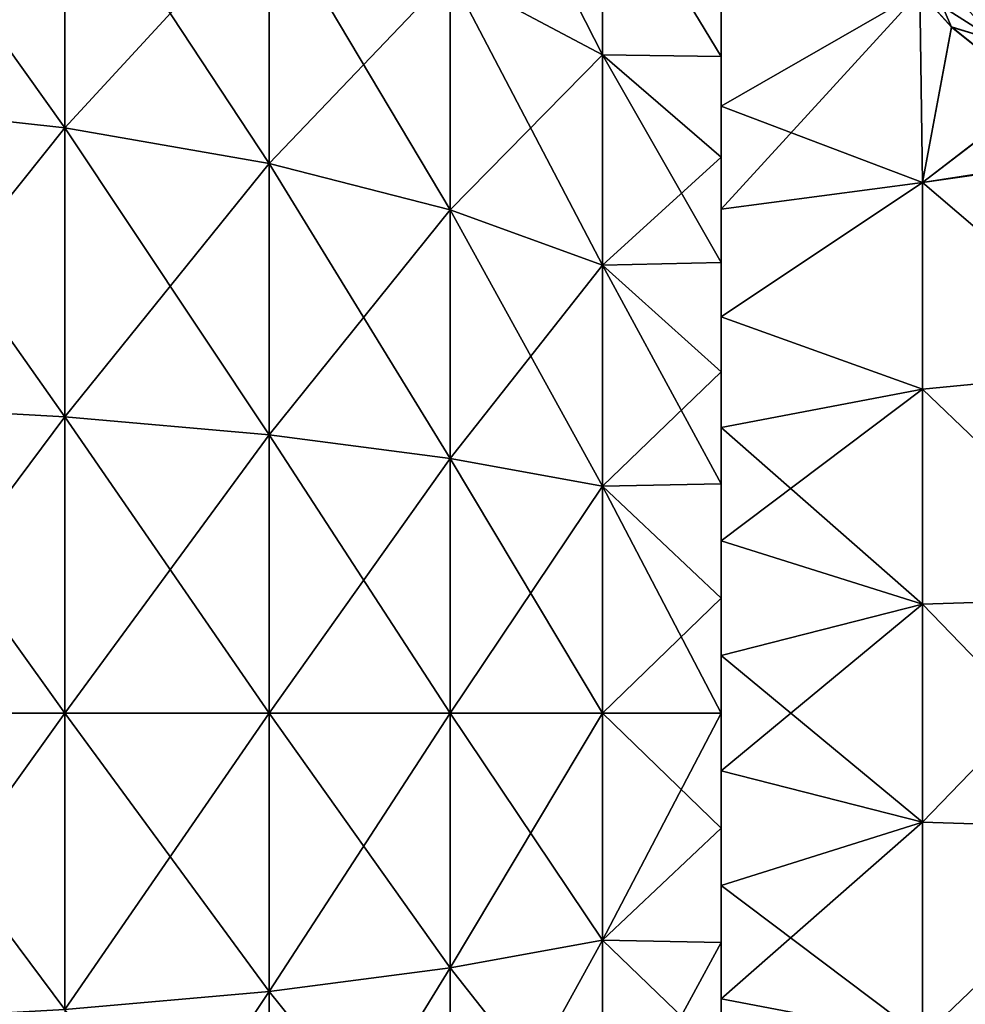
# Model space of a CAD drawing. Header units: millimetres. Extents: x -139 to 139, y -32 to 1264.
# Tile 108 of 256: x 110 to 120, y -3 to 7. Entities that reach past the tile are written whole.
import ezdxf

# ---------------------------------------------------------------- set-up
doc = ezdxf.new("R2010")
doc.units = ezdxf.units.MM
doc.header["$LTSCALE"] = 26.699852
for name, color, linetype in [('115', 7, 'CONTINUOUS'), ('118', 7, 'CONTINUOUS'), ('46', 7, 'CONTINUOUS'), ('50', 7, 'CONTINUOUS'), ('60', 7, 'CONTINUOUS'), ('63', 7, 'CONTINUOUS')]:
    doc.layers.add(name, color=color, linetype=linetype)

msp = doc.modelspace()

# ---------------------------------------------------------------- linework, layer by layer
at = {"layer": '115', "color": 7, "linetype": 'CONTINUOUS', "true_color": 0xa2afbf}
for points in [[(120.563, 7.01, -12.676), (119.772, 7.516, -11.972), (119.797, 7.86, -11.8), (120.563, 7.01, -12.676)], [(120.39, 7.508, -12.424), (120.563, 7.01, -12.676), (119.797, 7.86, -11.8), (120.39, 7.508, -12.424)], [(120.101, 7.151, -12.358), (119.772, 7.516, -11.972), (120.563, 7.01, -12.676), (120.101, 7.151, -12.358)], [(120.987, 6.443, -13.116), (120.101, 7.151, -12.358), (120.563, 7.01, -12.676), (120.987, 6.443, -13.116)]]:
    msp.add_3dface(points, dxfattribs=at)
at = {"layer": '118', "color": 7, "linetype": 'CONTINUOUS', "true_color": 0xa2afbf}
for points in [[(119.772, 7.517, 11.972), (120.103, 7.149, 12.359), (119.797, 7.86, 11.8), (119.772, 7.517, 11.972)], [(119.797, 7.86, 11.8), (120.103, 7.149, 12.359), (120.563, 7.01, 12.676), (119.797, 7.86, 11.8)], [(120.391, 7.506, 12.426), (119.797, 7.86, 11.8), (120.563, 7.01, 12.676), (120.391, 7.506, 12.426)], [(120.103, 7.149, 12.359), (120.991, 6.441, 13.118), (120.563, 7.01, 12.676), (120.103, 7.149, 12.359)]]:
    msp.add_3dface(points, dxfattribs=at)
at = {"layer": '46', "color": 7, "linetype": 'CONTINUOUS', "true_color": 0xa2afbf}
for points in [[(108.556, 6.352, 19.548), (110.862, 8.96, 17.586), (108.556, 9.331, 18.314), (108.556, 6.352, 19.548)], [(110.862, 6.099, 18.771), (110.862, 8.96, 17.586), (108.556, 6.352, 19.548), (110.862, 6.099, 18.771)], [(110.862, 6.099, 18.771), (112.991, 8.413, 16.511), (110.862, 8.96, 17.586), (110.862, 6.099, 18.771)], [(116.464, 6.859, 13.462), (116.464, 8.881, 12.223), (114.878, 7.705, 15.122), (116.464, 6.859, 13.462)], [(116.464, 8.881, 12.223), (116.464, 6.859, 13.462), (117.7, 6.844, 11.053), (116.464, 8.881, 12.223)], [(117.7, 7.834, 10.374), (116.464, 8.881, 12.223), (117.7, 6.844, 11.053), (117.7, 7.834, 10.374)], [(112.991, 5.726, 17.623), (112.991, 8.413, 16.511), (110.862, 6.099, 18.771), (112.991, 5.726, 17.623)], [(112.991, 5.726, 17.623), (114.878, 7.705, 15.122), (112.991, 8.413, 16.511), (112.991, 5.726, 17.623)], [(114.878, 5.245, 16.141), (114.878, 7.705, 15.122), (112.991, 5.726, 17.623), (114.878, 5.245, 16.141)], [(114.878, 5.245, 16.141), (116.464, 6.859, 13.462), (114.878, 7.705, 15.122), (114.878, 5.245, 16.141)], [(116.464, 4.669, 14.369), (116.464, 6.859, 13.462), (114.878, 5.245, 16.141), (116.464, 4.669, 14.369)], [(116.464, 6.859, 13.462), (116.464, 4.669, 14.369), (117.7, 5.795, 11.637), (116.464, 6.859, 13.462)], [(117.7, 6.844, 11.053), (116.464, 6.859, 13.462), (117.7, 5.795, 11.637), (117.7, 6.844, 11.053)], [(108.556, 3.215, 20.301), (110.862, 6.099, 18.771), (108.556, 6.352, 19.548), (108.556, 3.215, 20.301)], [(110.862, 3.088, 19.494), (110.862, 6.099, 18.771), (108.556, 3.215, 20.301), (110.862, 3.088, 19.494)], [(110.862, 3.088, 19.494), (112.991, 5.726, 17.623), (110.862, 6.099, 18.771), (110.862, 3.088, 19.494)], [(117.7, 5.795, 11.637), (116.464, 4.669, 14.369), (117.7, 4.696, 12.122), (117.7, 5.795, 11.637)], [(112.991, 2.899, 18.302), (112.991, 5.726, 17.623), (110.862, 3.088, 19.494), (112.991, 2.899, 18.302)], [(112.991, 2.899, 18.302), (114.878, 5.245, 16.141), (112.991, 5.726, 17.623), (112.991, 2.899, 18.302)], [(114.878, 2.655, 16.763), (114.878, 5.245, 16.141), (112.991, 2.899, 18.302), (114.878, 2.655, 16.763)], [(114.878, 2.655, 16.763), (116.464, 4.669, 14.369), (114.878, 5.245, 16.141), (114.878, 2.655, 16.763)], [(116.464, 2.364, 14.923), (116.464, 4.669, 14.369), (114.878, 2.655, 16.763), (116.464, 2.364, 14.923)], [(117.7, 4.696, 12.122), (116.464, 4.669, 14.369), (117.7, 3.558, 12.504), (117.7, 4.696, 12.122)], [(116.464, 4.669, 14.369), (116.464, 2.364, 14.923), (117.7, 3.558, 12.504), (116.464, 4.669, 14.369)], [(117.7, 3.558, 12.504), (116.464, 2.364, 14.923), (117.7, 2.389, 12.779), (117.7, 3.558, 12.504)], [(108.556, 0, 20.554), (110.862, 3.088, 19.494), (108.556, 3.215, 20.301), (108.556, 0, 20.554)], [(110.862, 0, 19.737), (110.862, 3.088, 19.494), (108.556, 0, 20.554), (110.862, 0, 19.737)], [(110.862, 0, 19.737), (112.991, 2.899, 18.302), (110.862, 3.088, 19.494), (110.862, 0, 19.737)], [(112.991, 0, 18.53), (112.991, 2.899, 18.302), (110.862, 0, 19.737), (112.991, 0, 18.53)], [(112.991, 0, 18.53), (114.878, 2.655, 16.763), (112.991, 2.899, 18.302), (112.991, 0, 18.53)], [(114.878, 0, 16.972), (114.878, 2.655, 16.763), (112.991, 0, 18.53), (114.878, 0, 16.972)], [(114.878, 0, 16.972), (116.464, 2.364, 14.923), (114.878, 2.655, 16.763), (114.878, 0, 16.972)], [(116.464, 0, 15.109), (116.464, 2.364, 14.923), (114.878, 0, 16.972), (116.464, 0, 15.109)], [(117.7, 2.389, 12.779), (116.464, 2.364, 14.923), (117.7, 1.199, 12.945), (117.7, 2.389, 12.779)], [(116.464, 2.364, 14.923), (116.464, 0, 15.109), (117.7, 1.199, 12.945), (116.464, 2.364, 14.923)], [(117.7, 1.199, 12.945), (116.464, 0, 15.109), (117.7, 0, 13), (117.7, 1.199, 12.945)], [(110.862, -3.088, 19.494), (110.862, 0, 19.737), (108.556, -3.215, 20.301), (110.862, -3.088, 19.494)], [(108.556, -3.215, 20.301), (110.862, 0, 19.737), (108.556, 0, 20.554), (108.556, -3.215, 20.301)], [(112.991, -2.899, 18.302), (112.991, 0, 18.53), (110.862, -3.088, 19.494), (112.991, -2.899, 18.302)], [(110.862, -3.088, 19.494), (112.991, 0, 18.53), (110.862, 0, 19.737), (110.862, -3.088, 19.494)], [(114.878, -2.655, 16.763), (114.878, 0, 16.972), (112.991, -2.899, 18.302), (114.878, -2.655, 16.763)], [(112.991, -2.899, 18.302), (114.878, 0, 16.972), (112.991, 0, 18.53), (112.991, -2.899, 18.302)], [(116.464, -2.364, 14.923), (116.464, 0, 15.109), (114.878, -2.655, 16.763), (116.464, -2.364, 14.923)], [(114.878, -2.655, 16.763), (116.464, 0, 15.109), (114.878, 0, 16.972), (114.878, -2.655, 16.763)], [(116.464, 0, 15.109), (116.464, -2.364, 14.923), (117.7, 0, 13), (116.464, 0, 15.109)], [(117.7, 0, 13), (116.464, -2.364, 14.923), (117.7, -1.199, 12.945), (117.7, 0, 13)], [(117.7, -1.199, 12.945), (116.464, -2.364, 14.923), (117.7, -2.389, 12.779), (117.7, -1.199, 12.945)], [(116.464, -4.669, 14.369), (116.464, -2.364, 14.923), (114.878, -5.245, 16.141), (116.464, -4.669, 14.369)], [(114.878, -5.245, 16.141), (116.464, -2.364, 14.923), (114.878, -2.655, 16.763), (114.878, -5.245, 16.141)], [(116.464, -2.364, 14.923), (116.464, -4.669, 14.369), (117.7, -2.389, 12.779), (116.464, -2.364, 14.923)], [(117.7, -2.389, 12.779), (116.464, -4.669, 14.369), (117.7, -3.558, 12.504), (117.7, -2.389, 12.779)], [(114.878, -5.245, 16.141), (114.878, -2.655, 16.763), (112.991, -5.726, 17.623), (114.878, -5.245, 16.141)], [(112.991, -5.726, 17.623), (114.878, -2.655, 16.763), (112.991, -2.899, 18.302), (112.991, -5.726, 17.623)], [(112.991, -5.726, 17.623), (112.991, -2.899, 18.302), (110.862, -6.099, 18.771), (112.991, -5.726, 17.623)], [(110.862, -6.099, 18.771), (112.991, -2.899, 18.302), (110.862, -3.088, 19.494), (110.862, -6.099, 18.771)]]:
    msp.add_3dface(points, dxfattribs=at)
at = {"layer": '50', "color": 7, "linetype": 'CONTINUOUS', "true_color": 0xa2afbf}
for points in [[(114.878, 7.705, -15.122), (114.878, 9.976, -13.731), (116.464, 6.859, -13.462), (114.878, 7.705, -15.122)], [(116.464, 6.859, -13.462), (114.878, 9.976, -13.731), (116.464, 8.881, -12.223), (116.464, 6.859, -13.462)], [(108.556, 6.352, -19.548), (108.556, 9.331, -18.314), (110.862, 6.099, -18.771), (108.556, 6.352, -19.548)], [(110.862, 6.099, -18.771), (108.556, 9.331, -18.314), (110.862, 8.96, -17.586), (110.862, 6.099, -18.771)], [(110.862, 6.099, -18.771), (110.862, 8.96, -17.586), (112.991, 5.726, -17.623), (110.862, 6.099, -18.771)], [(112.991, 5.726, -17.623), (110.862, 8.96, -17.586), (112.991, 8.413, -16.511), (112.991, 5.726, -17.623)], [(116.464, 6.859, -13.462), (116.464, 8.881, -12.223), (117.7, 6.844, -11.053), (116.464, 6.859, -13.462)], [(117.7, 6.844, -11.053), (116.464, 8.881, -12.223), (117.7, 7.834, -10.374), (117.7, 6.844, -11.053)], [(112.991, 5.726, -17.623), (112.991, 8.413, -16.511), (114.878, 5.245, -16.141), (112.991, 5.726, -17.623)], [(114.878, 5.245, -16.141), (112.991, 8.413, -16.511), (114.878, 7.705, -15.122), (114.878, 5.245, -16.141)], [(114.878, 5.245, -16.141), (114.878, 7.705, -15.122), (116.464, 4.669, -14.369), (114.878, 5.245, -16.141)], [(116.464, 4.669, -14.369), (114.878, 7.705, -15.122), (116.464, 6.859, -13.462), (116.464, 4.669, -14.369)], [(116.464, 4.669, -14.369), (116.464, 6.859, -13.462), (117.7, 4.696, -12.122), (116.464, 4.669, -14.369)], [(117.7, 4.696, -12.122), (116.464, 6.859, -13.462), (117.7, 5.795, -11.637), (117.7, 4.696, -12.122)], [(117.7, 5.795, -11.637), (116.464, 6.859, -13.462), (117.7, 6.844, -11.053), (117.7, 5.795, -11.637)], [(108.556, 3.215, -20.301), (108.556, 6.352, -19.548), (110.862, 3.088, -19.494), (108.556, 3.215, -20.301)], [(110.862, 3.088, -19.494), (108.556, 6.352, -19.548), (110.862, 6.099, -18.771), (110.862, 3.088, -19.494)], [(110.862, 3.088, -19.494), (110.862, 6.099, -18.771), (112.991, 2.899, -18.302), (110.862, 3.088, -19.494)], [(112.991, 2.899, -18.302), (110.862, 6.099, -18.771), (112.991, 5.726, -17.623), (112.991, 2.899, -18.302)], [(112.991, 2.899, -18.302), (112.991, 5.726, -17.623), (114.878, 2.655, -16.763), (112.991, 2.899, -18.302)], [(114.878, 2.655, -16.763), (112.991, 5.726, -17.623), (114.878, 5.245, -16.141), (114.878, 2.655, -16.763)], [(114.878, 2.655, -16.763), (114.878, 5.245, -16.141), (116.464, 2.364, -14.923), (114.878, 2.655, -16.763)], [(116.464, 2.364, -14.923), (114.878, 5.245, -16.141), (116.464, 4.669, -14.369), (116.464, 2.364, -14.923)], [(117.7, 3.558, -12.504), (116.464, 4.669, -14.369), (117.7, 4.696, -12.122), (117.7, 3.558, -12.504)], [(116.464, 2.364, -14.923), (116.464, 4.669, -14.369), (117.7, 2.389, -12.779), (116.464, 2.364, -14.923)], [(117.7, 2.389, -12.779), (116.464, 4.669, -14.369), (117.7, 3.558, -12.504), (117.7, 2.389, -12.779)], [(108.556, 0, -20.554), (108.556, 3.215, -20.301), (110.862, 0, -19.737), (108.556, 0, -20.554)], [(110.862, 0, -19.737), (108.556, 3.215, -20.301), (110.862, 3.088, -19.494), (110.862, 0, -19.737)], [(110.862, 0, -19.737), (110.862, 3.088, -19.494), (112.991, 0, -18.53), (110.862, 0, -19.737)], [(112.991, 0, -18.53), (110.862, 3.088, -19.494), (112.991, 2.899, -18.302), (112.991, 0, -18.53)], [(112.991, 0, -18.53), (112.991, 2.899, -18.302), (114.878, 0, -16.972), (112.991, 0, -18.53)], [(114.878, 0, -16.972), (112.991, 2.899, -18.302), (114.878, 2.655, -16.763), (114.878, 0, -16.972)], [(114.878, 0, -16.972), (114.878, 2.655, -16.763), (116.464, 0, -15.109), (114.878, 0, -16.972)], [(116.464, 0, -15.109), (114.878, 2.655, -16.763), (116.464, 2.364, -14.923), (116.464, 0, -15.109)], [(117.7, 1.199, -12.945), (116.464, 2.364, -14.923), (117.7, 2.389, -12.779), (117.7, 1.199, -12.945)], [(116.464, 0, -15.109), (116.464, 2.364, -14.923), (117.7, 0, -13), (116.464, 0, -15.109)], [(117.7, 0, -13), (116.464, 2.364, -14.923), (117.7, 1.199, -12.945), (117.7, 0, -13)], [(108.556, -3.215, -20.301), (108.556, 0, -20.554), (110.862, -3.088, -19.494), (108.556, -3.215, -20.301)], [(110.862, -3.088, -19.494), (108.556, 0, -20.554), (110.862, 0, -19.737), (110.862, -3.088, -19.494)], [(110.862, -3.088, -19.494), (110.862, 0, -19.737), (112.991, -2.899, -18.302), (110.862, -3.088, -19.494)], [(112.991, -2.899, -18.302), (110.862, 0, -19.737), (112.991, 0, -18.53), (112.991, -2.899, -18.302)], [(112.991, -2.899, -18.302), (112.991, 0, -18.53), (114.878, -2.655, -16.763), (112.991, -2.899, -18.302)], [(114.878, -2.655, -16.763), (112.991, 0, -18.53), (114.878, 0, -16.972), (114.878, -2.655, -16.763)], [(114.878, -2.655, -16.763), (114.878, 0, -16.972), (116.464, -2.364, -14.923), (114.878, -2.655, -16.763)], [(116.464, -2.364, -14.923), (114.878, 0, -16.972), (116.464, 0, -15.109), (116.464, -2.364, -14.923)], [(116.464, -2.364, -14.923), (116.464, 0, -15.109), (117.7, -1.199, -12.945), (116.464, -2.364, -14.923)], [(117.7, -1.199, -12.945), (116.464, 0, -15.109), (117.7, 0, -13), (117.7, -1.199, -12.945)], [(117.7, -2.389, -12.779), (116.464, -2.364, -14.923), (117.7, -1.199, -12.945), (117.7, -2.389, -12.779)], [(116.464, -4.669, -14.369), (114.878, -2.655, -16.763), (116.464, -2.364, -14.923), (116.464, -4.669, -14.369)], [(116.464, -4.669, -14.369), (116.464, -2.364, -14.923), (117.7, -3.558, -12.504), (116.464, -4.669, -14.369)], [(117.7, -3.558, -12.504), (116.464, -2.364, -14.923), (117.7, -2.389, -12.779), (117.7, -3.558, -12.504)], [(114.878, -5.245, -16.141), (112.991, -2.899, -18.302), (114.878, -2.655, -16.763), (114.878, -5.245, -16.141)], [(114.878, -5.245, -16.141), (114.878, -2.655, -16.763), (116.464, -4.669, -14.369), (114.878, -5.245, -16.141)], [(112.991, -5.726, -17.623), (110.862, -3.088, -19.494), (112.991, -2.899, -18.302), (112.991, -5.726, -17.623)], [(112.991, -5.726, -17.623), (112.991, -2.899, -18.302), (114.878, -5.245, -16.141), (112.991, -5.726, -17.623)]]:
    msp.add_3dface(points, dxfattribs=at)
at = {"layer": '60', "color": 7, "linetype": 'CONTINUOUS', "true_color": 0xa2afbf}
for points in [[(117.7, 6.326, -11.357), (117.7, 7.347, -10.725), (119.772, 7.516, -11.972), (117.7, 6.326, -11.357)], [(119.801, 5.529, -13.024), (117.7, 6.326, -11.357), (119.772, 7.516, -11.972), (119.801, 5.529, -13.024)], [(119.801, 5.529, -13.024), (119.772, 7.516, -11.972), (120.101, 7.151, -12.358), (119.801, 5.529, -13.024)], [(120.987, 6.443, -13.116), (119.801, 5.529, -13.024), (120.101, 7.151, -12.358), (120.987, 6.443, -13.116)], [(122.116, 5.859, -13.75), (119.801, 5.529, -13.024), (120.987, 6.443, -13.116), (122.116, 5.859, -13.75)], [(117.7, 5.251, -11.892), (117.7, 6.326, -11.357), (119.801, 5.529, -13.024), (117.7, 5.251, -11.892)], [(119.801, 5.529, -13.024), (122.116, 5.859, -13.75), (122.067, 3.595, -14.495), (119.801, 5.529, -13.024)], [(117.7, 4.131, -12.326), (117.7, 5.251, -11.892), (119.801, 5.529, -13.024), (117.7, 4.131, -12.326)], [(119.801, 3.375, -13.74), (117.7, 4.131, -12.326), (119.801, 5.529, -13.024), (119.801, 3.375, -13.74)], [(119.801, 3.375, -13.74), (119.801, 5.529, -13.024), (122.067, 3.595, -14.495), (119.801, 3.375, -13.74)], [(117.7, 2.976, -12.655), (117.7, 4.131, -12.326), (119.801, 3.375, -13.74), (117.7, 2.976, -12.655)], [(119.801, 3.375, -13.74), (122.067, 3.595, -14.495), (122.067, 1.209, -14.885), (119.801, 3.375, -13.74)], [(119.801, 1.135, -14.103), (117.7, 2.976, -12.655), (119.801, 3.375, -13.74), (119.801, 1.135, -14.103)], [(119.801, 1.135, -14.103), (119.801, 3.375, -13.74), (122.067, 1.209, -14.885), (119.801, 1.135, -14.103)], [(117.7, 1.796, -12.875), (117.7, 2.976, -12.655), (119.801, 1.135, -14.103), (117.7, 1.796, -12.875)], [(117.7, 0.6, -12.986), (117.7, 1.796, -12.875), (119.801, 1.135, -14.103), (117.7, 0.6, -12.986)], [(119.801, -1.135, -14.103), (117.7, 0.6, -12.986), (119.801, 1.135, -14.103), (119.801, -1.135, -14.103)], [(119.801, 1.135, -14.103), (122.067, 1.209, -14.885), (122.067, -1.209, -14.885), (119.801, 1.135, -14.103)], [(119.801, -1.135, -14.103), (119.801, 1.135, -14.103), (122.067, -1.209, -14.885), (119.801, -1.135, -14.103)], [(117.7, -0.6, -12.986), (117.7, 0.6, -12.986), (119.801, -1.135, -14.103), (117.7, -0.6, -12.986)], [(117.7, -1.796, -12.875), (117.7, -0.6, -12.986), (119.801, -1.135, -14.103), (117.7, -1.796, -12.875)], [(119.801, -3.375, -13.74), (117.7, -1.796, -12.875), (119.801, -1.135, -14.103), (119.801, -3.375, -13.74)], [(119.801, -3.375, -13.74), (119.801, -1.135, -14.103), (122.067, -1.209, -14.885), (119.801, -3.375, -13.74)], [(119.801, -3.375, -13.74), (122.067, -1.209, -14.885), (122.067, -3.595, -14.495), (119.801, -3.375, -13.74)], [(117.7, -2.976, -12.655), (117.7, -1.796, -12.875), (119.801, -3.375, -13.74), (117.7, -2.976, -12.655)], [(117.7, -4.131, -12.326), (117.7, -2.976, -12.655), (119.801, -3.375, -13.74), (117.7, -4.131, -12.326)]]:
    msp.add_3dface(points, dxfattribs=at)
at = {"layer": '63', "color": 7, "linetype": 'CONTINUOUS', "true_color": 0xa2afbf}
for points in [[(119.801, 5.529, 13.024), (119.772, 7.517, 11.972), (117.7, 5.251, 11.892), (119.801, 5.529, 13.024)], [(117.7, 5.251, 11.892), (119.772, 7.517, 11.972), (117.7, 6.326, 11.357), (117.7, 5.251, 11.892)], [(117.7, 6.326, 11.357), (119.772, 7.517, 11.972), (117.7, 7.347, 10.725), (117.7, 6.326, 11.357)], [(119.772, 7.517, 11.972), (119.801, 5.529, 13.024), (120.103, 7.149, 12.359), (119.772, 7.517, 11.972)], [(120.103, 7.149, 12.359), (119.801, 5.529, 13.024), (120.991, 6.441, 13.118), (120.103, 7.149, 12.359)], [(120.991, 6.441, 13.118), (119.801, 5.529, 13.024), (122.062, 5.882, 13.726), (120.991, 6.441, 13.118)], [(122.062, 5.882, 13.726), (119.801, 5.529, 13.024), (122.067, 3.595, 14.495), (122.062, 5.882, 13.726)], [(119.801, 3.375, 13.74), (119.801, 5.529, 13.024), (117.7, 4.131, 12.326), (119.801, 3.375, 13.74)], [(117.7, 4.131, 12.326), (119.801, 5.529, 13.024), (117.7, 5.251, 11.892), (117.7, 4.131, 12.326)], [(119.801, 5.529, 13.024), (119.801, 3.375, 13.74), (122.067, 3.595, 14.495), (119.801, 5.529, 13.024)], [(117.7, 2.976, 12.655), (119.801, 3.375, 13.74), (117.7, 4.131, 12.326), (117.7, 2.976, 12.655)], [(122.067, 3.595, 14.495), (119.801, 3.375, 13.74), (122.067, 1.209, 14.885), (122.067, 3.595, 14.495)], [(119.801, 1.135, 14.103), (119.801, 3.375, 13.74), (117.7, 1.796, 12.875), (119.801, 1.135, 14.103)], [(117.7, 1.796, 12.875), (119.801, 3.375, 13.74), (117.7, 2.976, 12.655), (117.7, 1.796, 12.875)], [(119.801, 3.375, 13.74), (119.801, 1.135, 14.103), (122.067, 1.209, 14.885), (119.801, 3.375, 13.74)], [(117.7, 0.6, 12.986), (119.801, 1.135, 14.103), (117.7, 1.796, 12.875), (117.7, 0.6, 12.986)], [(119.801, -1.135, 14.103), (119.801, 1.135, 14.103), (117.7, -0.6, 12.986), (119.801, -1.135, 14.103)], [(117.7, -0.6, 12.986), (119.801, 1.135, 14.103), (117.7, 0.6, 12.986), (117.7, -0.6, 12.986)], [(119.801, 1.135, 14.103), (119.801, -1.135, 14.103), (122.067, 1.209, 14.885), (119.801, 1.135, 14.103)], [(122.067, 1.209, 14.885), (119.801, -1.135, 14.103), (122.067, -1.209, 14.885), (122.067, 1.209, 14.885)], [(117.7, -1.796, 12.875), (119.801, -1.135, 14.103), (117.7, -0.6, 12.986), (117.7, -1.796, 12.875)], [(119.801, -3.375, 13.74), (119.801, -1.135, 14.103), (117.7, -2.976, 12.655), (119.801, -3.375, 13.74)], [(117.7, -2.976, 12.655), (119.801, -1.135, 14.103), (117.7, -1.796, 12.875), (117.7, -2.976, 12.655)], [(119.801, -1.135, 14.103), (119.801, -3.375, 13.74), (122.067, -1.209, 14.885), (119.801, -1.135, 14.103)], [(122.067, -1.209, 14.885), (119.801, -3.375, 13.74), (122.067, -3.595, 14.495), (122.067, -1.209, 14.885)], [(117.7, -4.131, 12.326), (119.801, -3.375, 13.74), (117.7, -2.976, 12.655), (117.7, -4.131, 12.326)]]:
    msp.add_3dface(points, dxfattribs=at)

doc.saveas('drawing.dxf')
